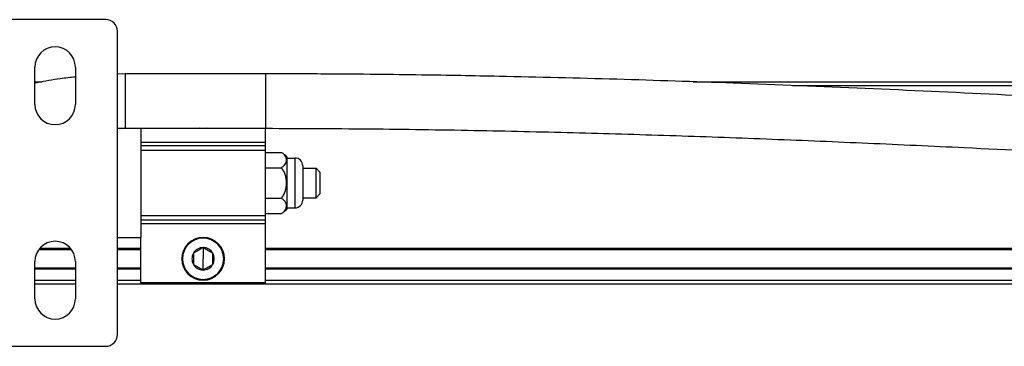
# Model space of a CAD drawing. Header units: millimetres. Extents: x -565 to 1980, y 407 to 731.
# Tile 5 of 22: x -276 to -150, y 407 to 449. Entities that reach past the tile are written whole.
import ezdxf

# ---------------------------------------------------------------- set-up
doc = ezdxf.new("R2010")
doc.units = ezdxf.units.MM

# ---------------------------------------------------------------- blocks, each defined once
blk = doc.blocks.new('Drawing View3')
at = {"color": 7, "linetype": 'Continuous', "lineweight": 25}
for p, q in [((49.23, 24.5), (36.23, 24.5)), ((50.73, 10.5), (50.73, 23)), ((40.13, 13.6), (40.13, 18.4)), ((45.33, 18.4), (45.33, 13.6)), ((40.13, 16.5), (41.08, 16.5)), ((51.73, 17.53), (50.73, 17.49)), ((69.73, 17.53), (51.73, 17.53)), ((51.73, 17.53), (51.73, 10.53)), ((69.73, 17.53), (69.73, 10.53)), ((124.66, 16.5), (355.43, 16.5)), ((355.23, 16), (137.41, 16)), ((50.73, -3.5), (50.73, 10.5)), ((53.73, 10.5), (50.73, 10.5)), ((51.25, 10.5), (51.73, 10.53)), ((51.73, 10.53), (69.73, 10.53)), ((53.73, 10.5), (53.73, 10.53)), ((53.73, 10.5), (53.73, -3.5)), ((61.73, 10.5), (61.33, 10.53)), ((62.13, 10.53), (61.73, 10.5)), ((61.73, 10.5), (61.73, 10.53)), ((69.73, 8.75), (69.73, 10.53)), ((53.73, 8.75), (69.73, 8.75)), ((69.73, 8.26), (53.73, 8.26)), ((53.73, 7.71), (69.73, 7.71)), ((69.73, 8.26), (69.73, 8.75)), ((69.73, 7.71), (69.73, 8.26)), ((69.73, -0.71), (69.73, 7.71)), ((69.73, 7.43), (71.78, 7.43)), ((72.53, 0.18), (72.53, 6.82)), ((72.53, 6.71), (73.53, 6.71)), ((73.53, 6.71), (73.53, 0.29)), ((69.73, 5.46), (71.78, 5.46)), ((74.53, 5.71), (74.53, 1.29)), ((74.53, 5.4), (76.23, 5.4)), ((76.23, 1.6), (76.23, 5.4)), ((76.73, 4.9), (76.23, 5.4)), ((76.73, 4.9), (76.73, 2.1)), ((69.73, 1.54), (71.78, 1.54)), ((74.53, 1.6), (76.23, 1.6)), ((76.23, 1.6), (76.73, 2.1)), ((72.53, 0.29), (73.53, 0.29)), ((69.73, -0.71), (53.73, -0.71)), ((53.73, -1.26), (69.73, -1.26)), ((69.73, -0.43), (71.78, -0.43)), ((69.73, -1.26), (69.73, -0.71)), ((69.73, -1.75), (69.73, -1.26)), ((69.73, -1.75), (53.73, -1.75)), ((69.73, -9.3), (69.73, -1.75)), ((50.73, -16), (50.73, -3.5)), ((50.73, -3.5), (53.73, -3.5)), ((53.73, -9.3), (53.73, -3.5)), ((61.73, -3.5), (61.73, -3.6)), ((40.76, -4.9), (44.7, -4.9)), ((50.73, -4.9), (53.73, -4.9)), ((61.73, -4.81), (61.73, -6.25)), ((69.73, -4.9), (355.23, -4.9)), ((44.85, -5.1), (40.6, -5.1)), ((53.73, -5.1), (50.73, -5.1)), ((61.73, -7.68), (61.73, -6.25)), ((355.23, -5.1), (69.73, -5.1)), ((40.13, -11.4), (40.13, -6.6)), ((40.13, -7.4), (45.33, -7.4)), ((45.33, -6.6), (45.33, -11.4)), ((50.73, -7.4), (53.73, -7.4)), ((69.73, -7.4), (355.23, -7.4)), ((45.33, -7.6), (40.13, -7.6)), ((53.73, -7.6), (50.73, -7.6)), ((355.23, -7.6), (69.73, -7.6)), ((40.13, -9), (45.33, -9)), ((45.33, -9.5), (40.13, -9.5)), ((50.73, -9), (53.73, -9)), ((53.73, -9.5), (50.73, -9.5)), ((53.73, -9.3), (69.73, -9.3)), ((53.73, -9.3), (53.73, -9.5)), ((69.73, -9.5), (53.73, -9.5)), ((61.73, -9), (61.73, -8.9)), ((69.73, -9), (355.23, -9)), ((69.73, -9.5), (69.73, -9.3)), ((355.43, -9.5), (69.73, -9.5)), ((36.23, -17.5), (49.23, -17.5))]:
    blk.add_line(p, q, dxfattribs=at)
for centre, radius, start, end in [((49.23, 23), 1.5, 0, 90), ((42.73, 18.4), 2.6, 0, 180), ((42.73, 13.6), 2.6, 180, 0), ((70.49, 5.09), 2.67, 40.2396, 49.7467), ((73.53, 5.71), 1, 0, 90), ((73.53, 1.29), 1, 270, 0), ((70.49, 1.91), 2.67, 310.2595, 319.7604), ((61.73, -6.25), 2.75, 90, 270), ((61.73, -6.25), 2.65, 90, 270), ((61.73, -6.25), 2.75, 270, 90), ((61.73, -6.25), 2.65, 270, 90), ((42.73, -6.6), 2.6, 0, 180), ((61.73, -6.25), 1.44, 90, 150), ((61.73, -6.25), 1.44, 30, 90), ((61.73, -6.25), 1.43, 150, 210), ((61.73, -6.25), 1.43, 330, 30), ((61.73, -6.25), 1.44, 210, 270), ((61.73, -6.25), 1.44, 270, 330), ((42.73, -11.4), 2.6, 180, 0), ((49.23, -16), 1.5, 270, 0)]:
    blk.add_arc(centre, radius, start, end, dxfattribs=at)
for points, knots in [([(45.33, 17.12), (44.68, 17.05), (43.04, 16.87), (41.31, 16.57), (40.23, 16.35), (40.13, 16.33)], [0, 0, 0, 0, 0.371007, 0.938416, 1, 1, 1, 1]), ([(355.23, 7), (350.47, 7.02), (341.26, 7.04), (327.82, 7.26), (315, 7.55), (302.51, 7.93), (290.15, 8.38), (277.81, 8.89), (258.27, 9.79), (231.55, 11.2), (197.65, 13.1), (163.74, 14.91), (136.14, 16.13), (114.81, 16.85), (103.15, 17.14), (94.78, 17.3), (89.54, 17.39), (83.71, 17.46), (77.02, 17.52), (72.26, 17.52), (69.73, 17.53)], [0, 0, 0, 0, 0.04996, 0.096694, 0.141134, 0.184592, 0.227814, 0.271036, 0.314259, 0.433124, 0.55199, 0.670854, 0.789716, 0.842014, 0.894972, 0.912169, 0.929816, 0.950013, 0.973406, 1, 1, 1, 1]), ([(69.73, 10.53), (74.49, 10.51), (83.7, 10.48), (97.14, 10.27), (109.96, 9.97), (122.44, 9.6), (134.8, 9.15), (147.14, 8.63), (166.67, 7.73), (193.39, 6.33), (227.3, 4.42), (261.21, 2.61), (288.81, 1.39), (310.14, 0.68), (321.8, 0.39), (330.16, 0.23), (335.41, 0.14), (341.24, 0.07), (347.93, 0.01), (352.69, 0), (355.23, 0)], [0, 0, 0, 0, 0.0499518, 0.0966774, 0.1411115, 0.1845658, 0.227787, 0.2710089, 0.3142311, 0.4330935, 0.5519571, 0.6708198, 0.7896795, 0.8419769, 0.8949389, 0.9121376, 0.9297905, 0.9499989, 0.9734007, 1, 1, 1, 1]), ([(71.78, 5.46), (71.89, 5.53), (72.1, 5.66), (72.37, 5.99), (72.51, 6.44), (72.37, 6.9), (72.1, 7.23), (71.89, 7.36), (71.78, 7.43)], [0, 0, 0, 0, 0.118926, 0.241894, 0.500217, 0.758533, 0.881457, 1, 1, 1, 1]), ([(71.78, 1.54), (71.89, 1.67), (72.1, 1.94), (72.37, 2.59), (72.51, 3.5), (72.37, 4.41), (72.1, 5.06), (71.89, 5.33), (71.78, 5.46)], [0, 0, 0, 0, 0.118744, 0.241711, 0.500063, 0.758413, 0.88137, 1, 1, 1, 1]), ([(71.78, -0.43), (71.89, -0.36), (72.1, -0.23), (72.37, 0.1), (72.51, 0.56), (72.37, 1.01), (72.1, 1.34), (71.89, 1.47), (71.78, 1.54)], [0, 0, 0, 0, 0.116403, 0.240104, 0.499875, 0.759651, 0.88213, 1, 1, 1, 1]), ([(61.73, -4.81), (61.52, -4.93), (61.11, -5.17), (60.69, -5.41), (60.49, -5.53)], [0, 0, 0, 0, 0.499978, 1, 1, 1, 1]), ([(62.97, -5.53), (62.76, -5.41), (62.35, -5.17), (61.94, -4.93), (61.73, -4.81)], [0, 0, 0, 0, 0.499978, 1, 1, 1, 1]), ([(60.49, -5.53), (60.49, -5.77), (60.49, -6.25), (60.49, -6.73), (60.49, -6.97)], [0, 0, 0, 0, 0.499978, 1, 1, 1, 1]), ([(62.97, -6.97), (62.97, -6.73), (62.97, -6.25), (62.97, -5.77), (62.97, -5.53)], [0, 0, 0, 0, 0.499978, 1, 1, 1, 1]), ([(60.49, -6.97), (60.69, -7.09), (61.11, -7.33), (61.52, -7.57), (61.73, -7.68)], [0, 0, 0, 0, 0.499978, 1, 1, 1, 1]), ([(61.73, -7.68), (61.94, -7.57), (62.35, -7.33), (62.76, -7.09), (62.97, -6.97)], [0, 0, 0, 0, 0.499978, 1, 1, 1, 1])]:
    blk.add_open_spline(points, degree=3, knots=knots, dxfattribs=at)

msp = doc.modelspace()

# ---------------------------------------------------------------- block references
at = {"color": 7, "linetype": 'Continuous', "lineweight": 25}
msp.add_blockref('Drawing View3', (-314.19, 424.71), dxfattribs=at)

doc.saveas('drawing.dxf')
